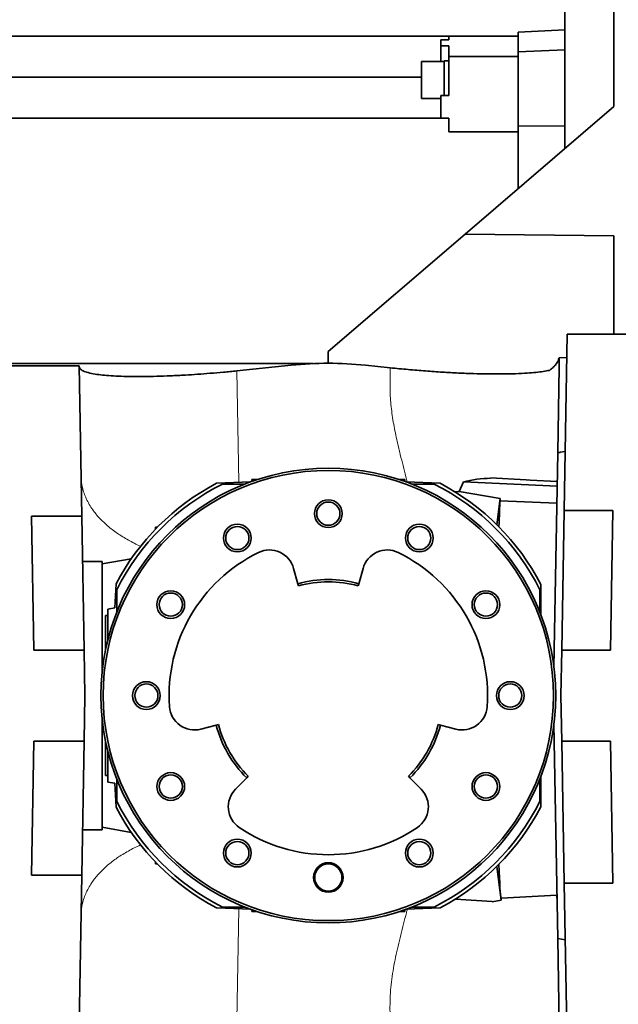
# Model space of a CAD drawing. Header units: millimetres. Extents: x 0 to 11920, y 0 to 8400.
# Tile 36 of 64: x 8970 to 9233, y 1421 to 1854. Entities that reach past the tile are written whole.
import ezdxf

# ---------------------------------------------------------------- set-up
doc = ezdxf.new("R2010")
doc.units = ezdxf.units.MM
doc.header["$LTSCALE"] = 20

msp = doc.modelspace()

# ---------------------------------------------------------------- linework, layer by layer
at = {"color": 7, "linetype": 'Continuous', "lineweight": 35}
for p, q in [((9231.24, 1815.49), (9231.24, 1953.27)), ((9209.74, 1861.45), (9209.74, 1797.05)), ((9209.74, 1849.28), (9189.24, 1848.2)), ((9158.74, 1846.49), (8910.24, 1846.49)), ((9155.24, 1842.24), (9155.24, 1844.88)), ((9155.24, 1844.88), (9158.74, 1844.88)), ((9158.74, 1846.49), (9189.24, 1846.49)), ((9158.74, 1846.49), (9158.74, 1844.88)), ((9189.24, 1848.2), (9189.24, 1839.64)), ((9158.74, 1842.24), (9155.24, 1842.24)), ((9155.24, 1842.24), (9155.24, 1835.33)), ((9158.74, 1837.61), (9158.74, 1842.24)), ((9209.74, 1840.52), (9189.24, 1839.64)), ((9158.74, 1820.36), (9158.74, 1837.61)), ((9158.74, 1837.61), (9189.24, 1837.61)), ((9189.24, 1839.64), (9189.24, 1806.88)), ((9156.74, 1835.33), (9146.74, 1835.33)), ((9146.74, 1835.33), (9146.74, 1819.06)), ((9158.74, 1835.7), (9156.74, 1835.7)), ((9156.74, 1835.7), (9156.74, 1827.2)), ((8910.24, 1828.49), (9146.74, 1828.49)), ((9156.74, 1827.2), (9156.74, 1820.36)), ((9146.74, 1819.06), (9155.24, 1819.06)), ((9155.24, 1810.49), (9155.24, 1820.36)), ((9158.74, 1820.36), (9155.24, 1820.36)), ((9165.92, 1759.47), (9231.24, 1815.49)), ((9158.74, 1810.49), (8910.24, 1810.49)), ((9158.74, 1810.49), (9158.74, 1804.49)), ((9209.74, 1807.03), (9189.24, 1806.88)), ((9189.24, 1806.88), (9189.24, 1779.47)), ((9158.74, 1804.49), (9189.24, 1804.49)), ((9165.92, 1759.47), (9105.74, 1707.86)), ((9165.92, 1759.47), (9231.24, 1758.7)), ((9231.24, 1758.7), (9231.24, 1715.49)), ((9209.41, 1637.81), (9210.77, 1715.49)), ((9251.24, 1715.49), (9210.77, 1715.49)), ((9105.74, 1707.86), (9105.74, 1702.63)), ((9099.12, 1702.49), (8945.35, 1702.49)), ((9210.59, 1705.23), (9207.24, 1705.03)), ((9207.24, 1705.03), (9207.27, 1701.13)), ((8959.74, 1701.49), (8996.21, 1701.49)), ((8996.21, 1701.49), (8997.36, 1635.44)), ((9089.44, 1701.78), (9065.56, 1699.3)), ((9133, 1700.65), (9122.04, 1701.78)), ((9207.27, 1701.13), (9206.6, 1663.24)), ((9204.96, 1568.97), (9206.6, 1663.24)), ((9206.6, 1663.24), (9206.94, 1663.3)), ((9209.87, 1663.89), (9207.74, 1663.52)), ((9207.74, 1663.47), (9207.74, 1663.52)), ((9071.66, 1650.5), (9056.6, 1649.84)), ((9072.18, 1651.49), (9072.23, 1650.71)), ((9072.77, 1650.93), (9072.18, 1651.49)), ((9074.52, 1651.49), (9072.18, 1651.49)), ((9139.31, 1651.49), (9136.97, 1651.49)), ((9138.71, 1650.93), (9139.31, 1651.49)), ((9139.31, 1651.49), (9139.25, 1650.71)), ((9154.89, 1649.84), (9139.83, 1650.5)), ((9165.12, 1650.5), (9163.29, 1646.22)), ((9165.12, 1650.5), (9206.35, 1648.61)), ((9192.74, 1651.39), (9177.07, 1652.21)), ((9177.07, 1652.21), (9177.07, 1652.04)), ((9192.74, 1651.34), (9192.74, 1651.39)), ((9068.99, 1649.49), (9059.19, 1649.49)), ((9152.29, 1649.49), (9142.5, 1649.49)), ((9161.42, 1646.1), (9163.29, 1646.22)), ((9163.29, 1646.22), (9181.31, 1643.13)), ((9179.83, 1631.6), (9181.31, 1643.13)), ((9181.31, 1643.13), (9181.3, 1642.16)), ((9181.3, 1642.16), (9206.22, 1641.06)), ((9209.41, 1637.81), (9208.34, 1576.49)), ((9209.41, 1637.81), (9230.81, 1637.81)), ((9230.81, 1637.81), (9229.74, 1576.49)), ((8997.36, 1635.44), (8975.21, 1635.44)), ((8976.24, 1576.49), (8975.21, 1635.44)), ((8998.39, 1576.49), (8997.36, 1635.44)), ((9029.74, 1630.49), (9029.72, 1629.64)), ((9030.76, 1630.71), (9029.74, 1630.49)), ((9030.19, 1630.12), (9029.74, 1630.49)), ((9006.24, 1615.49), (8997.71, 1615.49)), ((9019.09, 1616.67), (9006.24, 1614.4)), ((9006.24, 1615.49), (9006.24, 1566.48)), ((9090.49, 1612.41), (9092.32, 1605.69)), ((9119.16, 1605.69), (9120.99, 1612.41)), ((9012.39, 1605.63), (9011.93, 1595.08)), ((9012.74, 1603.04), (9012.74, 1593.24)), ((9092.59, 1604.73), (9092.32, 1605.69)), ((9119.16, 1605.69), (9118.9, 1604.73)), ((9198.74, 1593.24), (9198.74, 1603.04)), ((9199.24, 1605.36), (9199.24, 1591.95)), ((9008.74, 1594.52), (9011.93, 1595.08)), ((9008.74, 1590.7), (9008.74, 1594.52)), ((9008.74, 1591.69), (9007.74, 1591.69)), ((9007.74, 1576.39), (9007.74, 1591.69)), ((9008.74, 1580.8), (9008.74, 1590.7)), ((8976.24, 1576.49), (8998.39, 1576.49)), ((8998.39, 1576.49), (8998.74, 1556.49)), ((9207.99, 1556.49), (9208.34, 1576.49)), ((9229.74, 1576.49), (9208.34, 1576.49)), ((8998.74, 1556.49), (8998.39, 1536.49)), ((9208.34, 1536.49), (9207.99, 1556.49)), ((9006.24, 1546.5), (9006.24, 1497.49)), ((9056.42, 1543.51), (9049.68, 1541.74)), ((9056.42, 1543.51), (9057.39, 1543.76)), ((9154.09, 1543.76), (9155.06, 1543.51)), ((9161.8, 1541.74), (9155.06, 1543.51)), ((9206.61, 1449.66), (9204.96, 1544.01)), ((8975.21, 1477.54), (8976.24, 1536.49)), ((8998.39, 1536.49), (8976.24, 1536.49)), ((8998.39, 1536.49), (8997.36, 1477.54)), ((9007.74, 1521.29), (9007.74, 1536.59)), ((9208.34, 1536.49), (9229.74, 1536.49)), ((9208.34, 1536.49), (9209.43, 1473.97)), ((9229.74, 1536.49), (9230.83, 1473.97)), ((9008.74, 1522.28), (9008.74, 1532.18)), ((9008.74, 1521.29), (9007.74, 1521.29)), ((9008.74, 1518.46), (9008.74, 1522.28)), ((9064.94, 1515.32), (9069.84, 1520.27)), ((9070.54, 1520.98), (9069.84, 1520.27)), ((9141.64, 1520.27), (9140.94, 1520.98)), ((9141.64, 1520.27), (9146.55, 1515.32)), ((9199.24, 1521.02), (9199.24, 1507.62)), ((9011.93, 1517.9), (9008.74, 1518.46)), ((9011.93, 1517.9), (9012.39, 1507.34)), ((9012.74, 1519.73), (9012.74, 1509.94)), ((9198.74, 1509.94), (9198.74, 1519.73)), ((9006.24, 1498.58), (9019.09, 1496.31)), ((8997.71, 1497.49), (9006.24, 1497.49)), ((9029.72, 1483.34), (9029.74, 1482.49)), ((9030.19, 1482.85), (9029.74, 1482.49)), ((9030.76, 1482.27), (9029.74, 1482.49)), ((9179.83, 1481.38), (9181.74, 1466.49)), ((8975.21, 1477.54), (8997.36, 1477.54)), ((8997.36, 1477.54), (8996.21, 1411.49)), ((9210.77, 1397.49), (9209.43, 1473.97)), ((9230.83, 1473.97), (9209.43, 1473.97)), ((9181.74, 1467.39), (9206.27, 1468.67)), ((9177.74, 1465.95), (9161.64, 1467.01)), ((9177.74, 1465.82), (9181.74, 1466.49)), ((9177.74, 1465.82), (9177.74, 1465.95)), ((9181.74, 1466.49), (9181.74, 1467.53)), ((9056.6, 1463.13), (9071.66, 1462.48)), ((9059.19, 1463.49), (9068.99, 1463.49)), ((9072.18, 1461.49), (9072.23, 1462.27)), ((9072.77, 1462.05), (9072.18, 1461.49)), ((9072.18, 1461.49), (9074.52, 1461.49)), ((9136.97, 1461.49), (9139.31, 1461.49)), ((9138.71, 1462.05), (9139.31, 1461.49)), ((9139.31, 1461.49), (9139.25, 1462.27)), ((9139.83, 1462.48), (9154.89, 1463.13)), ((9142.5, 1463.49), (9152.29, 1463.49)), ((9206.61, 1449.66), (9209.87, 1449.08)), ((9206.61, 1449.66), (9207.27, 1411.84))]:
    msp.add_line(p, q, dxfattribs=at)
at = {"color": 8, "linetype": 'Continuous', "lineweight": 18}
for p, q in [((9065.56, 1699.3), (9066.41, 1650.27)), ((9205.97, 1468.66), (9206.32, 1465.76)), ((9066.41, 1462.71), (9065.56, 1413.67))]:
    msp.add_line(p, q, dxfattribs=at)
at = {"color": 7, "linetype": 'Continuous', "lineweight": 35, "flags": 128}
msp.add_lwpolyline([(9206.38, 1650.63), (9194.51, 1651.25), (9192.74, 1651.34)], dxfattribs=at)
at = {"color": 7, "linetype": 'Continuous', "lineweight": 35}
for centre, radius in [((9105.74, 1556.49), 100), ((9105.74, 1556.49), 99), ((9105.74, 1636.49), 6.1), ((9105.74, 1636.49), 5.1), ((9065.74, 1625.77), 6.1), ((9065.74, 1625.77), 5.1), ((9145.74, 1625.77), 6.1), ((9145.74, 1625.77), 5.1), ((9036.46, 1596.49), 6.1), ((9175.02, 1596.49), 6.1), ((9036.46, 1596.49), 5.1), ((9175.02, 1596.49), 5.1), ((9025.74, 1556.49), 6.1), ((9025.74, 1556.49), 5.1), ((9185.74, 1556.49), 6.1), ((9185.74, 1556.49), 5.1), ((9036.46, 1516.49), 6.1), ((9036.46, 1516.49), 5.1), ((9175.02, 1516.49), 6.1), ((9175.02, 1516.49), 5.1), ((9065.74, 1487.21), 6.1), ((9065.74, 1487.21), 5.1), ((9145.74, 1487.21), 6.1), ((9145.74, 1487.21), 5.1), ((9105.74, 1476.49), 6.5), ((9105.74, 1476.49), 6)]:
    msp.add_circle(centre, radius, dxfattribs=at)
for centre, radius, start, end in [((9105.74, 1556.49), 105.5, 117.7639, 152.2361), ((9105.74, 1556.49), 104, 116.5902, 153.4098), ((9105.74, 1556.49), 104, 26.5902, 63.4098), ((9105.74, 1556.49), 105.5, 27.5935, 62.2361), ((9079.88, 1609.52), 11, 15.2549, 116), ((9131.61, 1609.52), 11, 64, 164.7451), ((9105.74, 1556.49), 70, 116, 184), ((9105.74, 1556.49), 70, 356, 64), ((9105.74, 1556.49), 51, 74.7451, 105.2549), ((9105.74, 1556.49), 50, 74.7451, 105.2549), ((9046.89, 1552.37), 11, 184, 284.7451), ((9164.6, 1552.37), 11, 255.2549, 356), ((9105.74, 1556.49), 51, 194.7451, 225.2549), ((9105.74, 1556.49), 50, 194.7451, 225.2549), ((9105.74, 1556.49), 50, 314.7451, 345.2549), ((9105.74, 1556.49), 51, 314.7451, 345.2549), ((9072.75, 1507.58), 11, 135.2549, 236), ((9138.73, 1507.58), 11, 304, 44.7451), ((9105.74, 1556.49), 105.5, 207.7639, 242.2361), ((9105.74, 1556.49), 104, 206.5902, 243.4098), ((9105.74, 1556.49), 104, 296.5902, 333.4098), ((9105.74, 1556.49), 105.5, 297.7639, 332.4065), ((9105.74, 1556.49), 70, 236, 304)]:
    msp.add_arc(centre, radius, start, end, dxfattribs=at)
for centre, major_axis, ratio, start_param, end_param in [((9105.74, 1543.82), (0, 158.81), 0.996813, 6.180051, 6.38632), ((9178.81, 1556.51), (-0.87, 95.55), 0.776272, 0.011719, 0.173811), ((9181.85, 1556.49), (0, 89.09), 0.022693, 0.277976, 0.586501), ((9181.85, 1556.49), (0, 89.09), 0.022693, 2.555092, 3.086634)]:
    msp.add_ellipse(centre, major_axis=major_axis, ratio=ratio, start_param=start_param, end_param=end_param, dxfattribs=at)
for points, knots in [([(9202.98, 1699.51), (9203.54, 1699.95), (9204.66, 1700.84), (9205.89, 1702.21), (9206.82, 1703.6), (9207.1, 1704.55), (9207.24, 1705.03)], [0, 0, 0, 0, 0.246778, 0.494778, 0.746691, 1, 1, 1, 1]), ([(8996.22, 1701.08), (8996.3, 1700.76), (8996.48, 1700.11), (8997.83, 1699.25), (9000, 1698.49), (9002.91, 1697.89), (9006.34, 1697.44), (9010.15, 1697.11), (9014.59, 1696.88), (9019.49, 1696.77), (9024.73, 1696.77), (9030.29, 1696.87), (9036.34, 1697.09), (9042.38, 1697.4), (9048.23, 1697.78), (9053.82, 1698.2), (9059.61, 1698.7), (9063.57, 1699.1), (9065.56, 1699.3)], [0, 0, 0, 0, 0.073575, 0.147844, 0.224337, 0.301614, 0.364792, 0.428439, 0.493643, 0.559422, 0.618616, 0.678306, 0.73969, 0.801721, 0.850297, 0.89924, 0.949397, 1, 1, 1, 1]), ([(9133, 1700.65), (9135.61, 1700.38), (9140.86, 1699.86), (9148.54, 1699.23), (9155.97, 1698.71), (9163.04, 1698.33), (9169.71, 1698.07), (9176.18, 1697.93), (9182.35, 1697.91), (9188.13, 1698.02), (9193.02, 1698.26), (9197.06, 1698.59), (9200.39, 1698.99), (9202.11, 1699.34), (9202.98, 1699.51)], [0, 0, 0, 0, 0.082089, 0.164466, 0.246592, 0.328356, 0.410356, 0.492178, 0.583401, 0.674851, 0.766098, 0.844029, 0.922086, 1, 1, 1, 1]), ([(9206.94, 1663.3), (9207.03, 1663.32), (9207.22, 1663.35), (9207.46, 1663.4), (9207.64, 1663.44), (9207.73, 1663.46), (9207.74, 1663.47), (9207.74, 1663.47)], [0, 0, 0, 0, 0.219093, 0.438361, 0.656864, 0.872425, 1, 1, 1, 1]), ([(9060.42, 1366.81), (9034.67, 1372.96), (8989.87, 1383.66), (8926.04, 1398.87), (8868.92, 1412.47), (8824.51, 1423.04), (8792.77, 1430.59), (8773.73, 1435.13), (8761.05, 1438.13), (8754.71, 1439.64)], [0, 0, 0, 0, 0.2526274, 0.4394393, 0.6262675, 0.8131256, 0.8754234, 0.9377205, 1, 1, 1, 1])]:
    msp.add_open_spline(points, degree=3, knots=knots, dxfattribs=at)
at = {"color": 8, "linetype": 'Continuous', "lineweight": 18}
for points, knots in [([(9140.47, 1650.47), (9140.27, 1651.23), (9139.26, 1655.23), (9137.52, 1661.76), (9135.56, 1670.09), (9134.08, 1677.73), (9133.07, 1685.37), (9132.79, 1693.02), (9132.93, 1698.1), (9133, 1700.65)], [0, 0, 0, 0, 0.045625, 0.24177, 0.395258, 0.54776, 0.699142, 0.849661, 1, 1, 1, 1]), ([(9023.36, 1622.12), (9023.3, 1622.15), (9021.29, 1622.96), (9017.75, 1624.86), (9012.87, 1627.82), (9008.63, 1631.08), (9005.02, 1634.52), (9001.77, 1638.5), (8999.18, 1642.98), (8997.44, 1647.89), (8997.19, 1651.17), (8997.06, 1652.77)], [0, 0, 0, 0, 0.0038914, 0.1197751, 0.2356588, 0.3509347, 0.4650141, 0.5773443, 0.7234946, 0.864643, 1, 1, 1, 1]), ([(9023.36, 1490.85), (9023.29, 1490.82), (9021.29, 1490.02), (9017.75, 1488.12), (9012.87, 1485.16), (9008.63, 1481.9), (9005.02, 1478.45), (9001.77, 1474.48), (8999.18, 1469.99), (8997.44, 1465.08), (8997.19, 1461.81), (8997.06, 1460.2)], [0, 0, 0, 0, 0.003759, 0.119658, 0.235557, 0.350848, 0.464943, 0.577288, 0.723458, 0.864625, 1, 1, 1, 1]), ([(9133, 1412.33), (9132.9, 1415.57), (9132.7, 1422.04), (9133.5, 1431.79), (9135.23, 1441.51), (9137.52, 1451.22), (9139.39, 1458.21), (9140.34, 1461.98), (9140.47, 1462.5)], [0, 0, 0, 0, 0.191347, 0.383285, 0.576914, 0.772203, 0.96838, 1, 1, 1, 1])]:
    msp.add_open_spline(points, degree=3, knots=knots, dxfattribs=at)

doc.saveas('drawing.dxf')
